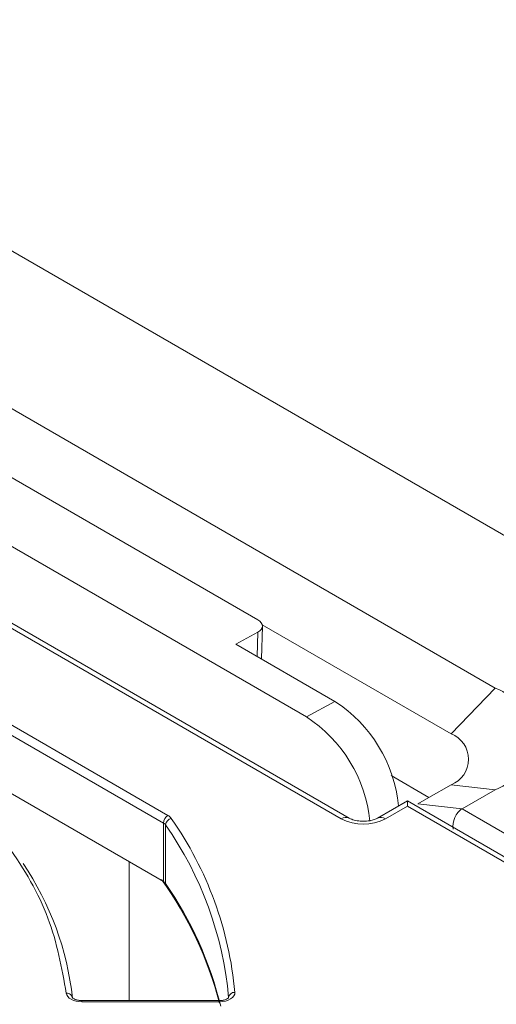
# Model space of a CAD drawing. Header units: millimetres. Extents: x -420 to 420, y -297 to 297.
# Tile 199 of 202: x 306 to 321, y 231 to 262. Entities that reach past the tile are written whole.
import ezdxf

# ---------------------------------------------------------------- set-up
doc = ezdxf.new("R2010")
doc.units = ezdxf.units.MM
doc.header["$MEASUREMENT"] = 0
doc.layers.add('layer 1', color=7, linetype='Continuous')

msp = doc.modelspace()

# ---------------------------------------------------------------- linework, layer by layer
at = {"layer": 'layer 1', "lineweight": 9}
for points in [[(344.0438, 232.5659), (344.0438, 232.5659), (292.424, 262.3653), (292.424, 262.3653)], [(300.2732, 252.7723), (300.2732, 252.7723), (320.7795, 240.9343), (320.7795, 240.9343)], [(315.8438, 236.7384), (315.8438, 236.7384), (293.216, 249.8011), (293.216, 249.8011)], [(316.0939, 236.7632), (316.0939, 236.7632), (293.466, 249.8259), (293.466, 249.8259)], [(297.7521, 249.8073), (297.7521, 249.8073), (314.723, 240.0103), (314.723, 240.0103)], [(303.2666, 248.8328), (303.2666, 248.8328), (313.1662, 243.1179), (313.1662, 243.1179)], [(313.283, 241.8671), (313.283, 241.8671), (313.3126, 242.9133), (313.3126, 242.9133)], [(319.3653, 239.4645), (319.3653, 239.4645), (313.3064, 242.9623), (313.3064, 242.9623)], [(313.1664, 242.7233), (313.1664, 242.7233), (312.4596, 242.3423), (312.4596, 242.3423)], [(313.1444, 241.9471), (313.1444, 241.9471), (313.1664, 242.7233), (313.1664, 242.7233)], [(312.4596, 242.3423), (312.4596, 242.3423), (315.6416, 240.5055), (315.6416, 240.5055)], [(310.1351, 236.6048), (310.1351, 236.6048), (302.6208, 240.9429), (302.6208, 240.9429)], [(302.7622, 241.1879), (302.7622, 241.1879), (310.2765, 236.8498), (310.2765, 236.8498)], [(319.3653, 239.4645), (319.3653, 239.4645), (320.7795, 240.9343), (320.7795, 240.9343)], [(314.723, 240.0103), (314.723, 240.0103), (315.6416, 240.5055), (315.6416, 240.5055)], [(317.6817, 237.152), (317.5449, 238.521), (316.7947, 239.7543), (315.6416, 240.5055)], [(316.7627, 236.6612), (316.6245, 238.0286), (315.8744, 239.2601), (314.723, 240.0103)], [(310.1351, 234.7268), (310.1351, 234.7268), (302.6208, 239.0649), (302.6208, 239.0649)], [(317.4423, 238.1254), (317.4423, 238.1254), (318.6583, 237.4234), (318.6583, 237.4234)], [(318.6583, 237.4234), (318.6583, 237.4234), (319.3653, 237.8316), (319.3653, 237.8316)], [(319.3653, 237.8316), (319.3653, 237.8316), (320.7795, 237.6684), (320.7795, 237.6684)], [(320.7795, 237.6684), (320.7795, 237.6684), (319.7189, 237.0562), (319.7189, 237.0562)], [(317.9653, 237.3156), (317.9653, 237.3156), (317.0081, 236.7632), (317.0081, 236.7632)], [(317.9653, 237.1466), (317.9653, 237.1466), (317.2581, 236.7384), (317.2581, 236.7384)], [(327.0543, 232.0687), (327.0543, 232.0687), (317.9653, 237.3156), (317.9653, 237.3156)], [(317.9653, 237.1466), (317.9653, 237.1466), (317.9653, 237.3156), (317.9653, 237.3156)], [(326.8043, 232.0439), (326.8043, 232.0439), (317.9653, 237.1466), (317.9653, 237.1466)], [(318.3047, 237.2194), (318.3047, 237.2194), (318.6583, 237.4234), (318.6583, 237.4234)], [(318.3047, 237.2194), (318.3047, 237.2194), (319.7189, 237.0562), (319.7189, 237.0562)], [(310.2765, 236.8498), (310.1925, 236.796), (310.1397, 236.7046), (310.1351, 236.6048)], [(310.3887, 236.7508), (310.3593, 236.7918), (310.3209, 236.8256), (310.2765, 236.8498)], [(319.7189, 237.0562), (319.7189, 237.0562), (327.7093, 232.4433), (327.7093, 232.4433)], [(319.7189, 237.0562), (319.7189, 237.0562), (319.7189, 237.0562), (319.7189, 237.0562)], [(310.2025, 236.5454), (310.1847, 236.57), (310.1617, 236.5904), (310.1351, 236.6048)], [(310.1351, 234.7268), (310.1351, 234.7268), (310.1351, 236.6048), (310.1351, 236.6048)], [(310.3887, 236.7508), (310.2881, 236.731), (310.2123, 236.6476), (310.2025, 236.5454)], [(312.2276, 231.0059), (312.0486, 232.9977), (311.3504, 234.9078), (310.2025, 236.5454)], [(310.2025, 236.5454), (310.2025, 236.5454), (310.2025, 234.6674), (310.2025, 234.6674)], [(312.4274, 231.1741), (312.2472, 233.1793), (311.5444, 235.1022), (310.3887, 236.7508)], [(316.0933, 236.7636), (316.0115, 236.8), (315.9167, 236.7904), (315.8438, 236.7384)], [(315.8438, 236.7384), (316.2873, 236.5086), (316.8147, 236.5086), (317.2581, 236.7384)], [(317.2581, 236.7384), (317.1853, 236.7906), (317.0903, 236.8), (317.0085, 236.7632)], [(319.4889, 236.7808), (319.4889, 236.7808), (319.4889, 236.7806), (319.4889, 236.7806)], [(319.4335, 236.4044), (319.4335, 236.4044), (319.4335, 236.4044), (319.4335, 236.4044)], [(307.2179, 230.9887), (307.0475, 232.5359), (306.5031, 234.0184), (305.6315, 235.3082)], [(309.0325, 230.9097), (309.0325, 230.9097), (309.0325, 235.3634), (309.0325, 235.3634)], [(311.9376, 230.8295), (311.562, 232.2533), (310.9308, 233.597), (310.0749, 234.7952)], [(310.2025, 234.6674), (310.1847, 234.692), (310.1617, 234.7124), (310.1351, 234.7268)], [(311.9748, 230.7367), (311.6262, 232.1431), (311.0258, 233.475), (310.2025, 234.6674)], [(269.8796, 197.9161), (269.8796, 197.9161), (332.3764, 233.9946), (332.3764, 233.9946)], [(332.0228, 232.1575), (332.0228, 232.1575), (270.5868, 196.6913), (270.5868, 196.6913)], [(274.4773, 201.8363), (274.4773, 201.8363), (326.8043, 232.0439), (326.8043, 232.0439)], [(327.4593, 231.6517), (327.4593, 231.6517), (274.8497, 201.2807), (274.8497, 201.2807)], [(327.7093, 231.6269), (327.7093, 231.6269), (275.0997, 201.2559), (275.0997, 201.2559)], [(312.4274, 231.1741), (312.3266, 231.1801), (312.2388, 231.1061), (312.2276, 231.0059)], [(311.9278, 230.9097), (311.9278, 230.9097), (307.5173, 230.9097), (307.5173, 230.9097)], [(307.5173, 230.9097), (307.5173, 230.9097), (307.5173, 230.8729), (307.5173, 230.8729)], [(311.9278, 230.8729), (311.9278, 230.8729), (307.5173, 230.8729), (307.5173, 230.8729)], [(311.9278, 230.9097), (311.9278, 230.9097), (311.9278, 230.8729), (311.9278, 230.8729)]]:
    msp.add_open_spline(points, degree=3, dxfattribs=at)
for points, knots in [([(313.1664, 242.7233), (313.1664, 242.7233), (313.2286, 242.7643), (313.2286, 242.7643), (313.2286, 242.7643), (313.2286, 242.7643), (313.2748, 242.8117), (313.2748, 242.8117), (313.2748, 242.8117), (313.2748, 242.8117), (313.3032, 242.8635), (313.3032, 242.8635), (313.3032, 242.8635), (313.3032, 242.8635), (313.3128, 242.9177), (313.3128, 242.9177), (313.3128, 242.9177), (313.3128, 242.9177), (313.303, 242.9723), (313.303, 242.9723), (313.303, 242.9723), (313.303, 242.9723), (313.2746, 243.0251), (313.2746, 243.0251), (313.2746, 243.0251), (313.2746, 243.0251), (313.2284, 243.0743), (313.2284, 243.0743), (313.2284, 243.0743), (313.2284, 243.0743), (313.1662, 243.1179), (313.1662, 243.1179)], [0, 0, 0, 0, 0.1111111, 0.1111111, 0.1111111, 0.1111111, 0.2222222, 0.2222222, 0.2222222, 0.2222222, 0.3333333, 0.3333333, 0.3333333, 0.3333333, 0.4444444, 0.4444444, 0.4444444, 0.4444444, 0.5555556, 0.5555556, 0.5555556, 0.5555556, 0.6666667, 0.6666667, 0.6666667, 0.6666667, 0.7777778, 0.7777778, 0.7777778, 0.7777778, 1, 1, 1, 1]), ([(320.7795, 237.6684), (321.4578, 237.9258), (321.9064, 238.5758), (321.9064, 239.3013), (321.9064, 239.3013), (321.9064, 240.0269), (321.4578, 240.6767), (320.7795, 240.9343)], [0, 0, 0, 0, 0.3333333, 0.3333333, 0.3333333, 0.3333333, 1, 1, 1, 1]), ([(307.0181, 231.1455), (306.8715, 231.9553), (306.7247, 232.7651), (306.4271, 233.5576), (306.4271, 233.5576), (306.1293, 234.35), (305.6807, 235.125), (305.136, 235.8768), (305.136, 235.8768), (304.5914, 236.6288), (303.9508, 237.3574), (303.1828, 238.0362), (303.1828, 238.0362), (302.4148, 238.7151), (301.5192, 239.3441), (300.6236, 239.9731)], [0, 0, 0, 0, 0.2, 0.2, 0.2, 0.2, 0.4, 0.4, 0.4, 0.4, 0.6, 0.6, 0.6, 0.6, 1, 1, 1, 1]), ([(319.3653, 237.8316), (319.7045, 237.9604), (319.9287, 238.2854), (319.9287, 238.648), (319.9287, 238.648), (319.9287, 239.0109), (319.7045, 239.3359), (319.3653, 239.4645)], [0, 0, 0, 0, 0.3333333, 0.3333333, 0.3333333, 0.3333333, 1, 1, 1, 1]), ([(319.7189, 237.0562), (319.6251, 237.002), (319.5423, 236.903), (319.4889, 236.7808), (319.4889, 236.7808), (319.4353, 236.6586), (319.4153, 236.5232), (319.4335, 236.4044)], [0, 0, 0, 0, 0.3333333, 0.3333333, 0.3333333, 0.3333333, 1, 1, 1, 1]), ([(319.7189, 237.0562), (319.6251, 237.002), (319.5423, 236.903), (319.4889, 236.7808), (319.4889, 236.7808), (319.4353, 236.6586), (319.4153, 236.5232), (319.4335, 236.4044)], [0, 0, 0, 0, 0.3333333, 0.3333333, 0.3333333, 0.3333333, 1, 1, 1, 1]), ([(319.7189, 237.0562), (319.6251, 237.002), (319.5423, 236.903), (319.4889, 236.7808), (319.4889, 236.7808), (319.4353, 236.6586), (319.4153, 236.5232), (319.4335, 236.4044)], [0, 0, 0, 0, 0.3333333, 0.3333333, 0.3333333, 0.3333333, 1, 1, 1, 1]), ([(319.7189, 237.0562), (319.6251, 237.002), (319.5423, 236.903), (319.4889, 236.7808), (319.4889, 236.7808), (319.4353, 236.6586), (319.4153, 236.5232), (319.4335, 236.4044)], [0, 0, 0, 0, 0.3333333, 0.3333333, 0.3333333, 0.3333333, 1, 1, 1, 1]), ([(319.7189, 237.0562), (319.6251, 237.002), (319.5423, 236.903), (319.4889, 236.7808), (319.4889, 236.7808), (319.4353, 236.6586), (319.4153, 236.5232), (319.4335, 236.4044)], [0, 0, 0, 0, 0.3333333, 0.3333333, 0.3333333, 0.3333333, 1, 1, 1, 1]), ([(319.7189, 237.0562), (319.6251, 237.002), (319.5423, 236.903), (319.4889, 236.7808), (319.4889, 236.7808), (319.4353, 236.6586), (319.4153, 236.5232), (319.4335, 236.4044)], [0, 0, 0, 0, 0.3333333, 0.3333333, 0.3333333, 0.3333333, 1, 1, 1, 1]), ([(319.7189, 237.0562), (319.6251, 237.002), (319.5423, 236.903), (319.4889, 236.7808), (319.4889, 236.7808), (319.4353, 236.6586), (319.4153, 236.5232), (319.4335, 236.4044)], [0, 0, 0, 0, 0.3333333, 0.3333333, 0.3333333, 0.3333333, 1, 1, 1, 1]), ([(319.7189, 237.0562), (319.6251, 237.002), (319.5423, 236.903), (319.4889, 236.7808), (319.4889, 236.7808), (319.4353, 236.6586), (319.4153, 236.5232), (319.4335, 236.4044)], [0, 0, 0, 0, 0.3333333, 0.3333333, 0.3333333, 0.3333333, 1, 1, 1, 1]), ([(319.7189, 237.0562), (319.6251, 237.002), (319.5423, 236.903), (319.4889, 236.7808), (319.4889, 236.7808), (319.4353, 236.6586), (319.4153, 236.5232), (319.4335, 236.4044)], [0, 0, 0, 0, 0.3333333, 0.3333333, 0.3333333, 0.3333333, 1, 1, 1, 1]), ([(319.7189, 237.0562), (319.6251, 237.002), (319.5423, 236.903), (319.4889, 236.7808), (319.4889, 236.7808), (319.4353, 236.6586), (319.4153, 236.5232), (319.4335, 236.4044)], [0, 0, 0, 0, 0.3333333, 0.3333333, 0.3333333, 0.3333333, 1, 1, 1, 1]), ([(319.7189, 237.0562), (319.6251, 237.002), (319.5423, 236.903), (319.4889, 236.7808), (319.4889, 236.7808), (319.4353, 236.6586), (319.4153, 236.5232), (319.4335, 236.4044)], [0, 0, 0, 0, 0.3333333, 0.3333333, 0.3333333, 0.3333333, 1, 1, 1, 1]), ([(319.7189, 237.0562), (319.6251, 237.002), (319.5423, 236.903), (319.4889, 236.7808), (319.4889, 236.7808), (319.4353, 236.6586), (319.4153, 236.5232), (319.4335, 236.4044)], [0, 0, 0, 0, 0.3333333, 0.3333333, 0.3333333, 0.3333333, 1, 1, 1, 1]), ([(319.7189, 237.0562), (319.6251, 237.002), (319.5423, 236.903), (319.4889, 236.7808), (319.4889, 236.7808), (319.4353, 236.6586), (319.4153, 236.5232), (319.4335, 236.4044)], [0, 0, 0, 0, 0.3333333, 0.3333333, 0.3333333, 0.3333333, 1, 1, 1, 1]), ([(319.7189, 237.0562), (319.6251, 237.002), (319.5423, 236.903), (319.4889, 236.7808), (319.4889, 236.7808), (319.4353, 236.6584), (319.4153, 236.5232), (319.4335, 236.4044)], [0, 0, 0, 0, 0.3333333, 0.3333333, 0.3333333, 0.3333333, 1, 1, 1, 1]), ([(319.7189, 237.0562), (319.6251, 237.002), (319.5423, 236.903), (319.4889, 236.7808), (319.4889, 236.7808), (319.4353, 236.6584), (319.4153, 236.5232), (319.4335, 236.4044)], [0, 0, 0, 0, 0.3333333, 0.3333333, 0.3333333, 0.3333333, 1, 1, 1, 1]), ([(319.7189, 237.0562), (319.6251, 237.002), (319.5423, 236.903), (319.4889, 236.7808), (319.4889, 236.7808), (319.4353, 236.6584), (319.4153, 236.5232), (319.4335, 236.4044)], [0, 0, 0, 0, 0.3333333, 0.3333333, 0.3333333, 0.3333333, 1, 1, 1, 1]), ([(319.7189, 237.0562), (319.6251, 237.002), (319.5423, 236.903), (319.4889, 236.7808), (319.4889, 236.7808), (319.4353, 236.6584), (319.4153, 236.5232), (319.4335, 236.4044)], [0, 0, 0, 0, 0.3333333, 0.3333333, 0.3333333, 0.3333333, 1, 1, 1, 1]), ([(319.7189, 237.0562), (319.6251, 237.002), (319.5423, 236.903), (319.4889, 236.7806), (319.4889, 236.7806), (319.4353, 236.6584), (319.4153, 236.5232), (319.4335, 236.4044)], [0, 0, 0, 0, 0.3333333, 0.3333333, 0.3333333, 0.3333333, 1, 1, 1, 1]), ([(319.7189, 237.0562), (319.6251, 237.002), (319.5423, 236.903), (319.4889, 236.7806), (319.4889, 236.7806), (319.4353, 236.6584), (319.4153, 236.5232), (319.4335, 236.4044)], [0, 0, 0, 0, 0.3333333, 0.3333333, 0.3333333, 0.3333333, 1, 1, 1, 1]), ([(319.7189, 237.0562), (319.6251, 237.002), (319.5423, 236.903), (319.4889, 236.7806), (319.4889, 236.7806), (319.4353, 236.6584), (319.4153, 236.5232), (319.4335, 236.4044)], [0, 0, 0, 0, 0.3333333, 0.3333333, 0.3333333, 0.3333333, 1, 1, 1, 1]), ([(319.7189, 237.0562), (319.6251, 237.002), (319.5423, 236.903), (319.4889, 236.7806), (319.4889, 236.7806), (319.4353, 236.6584), (319.4153, 236.5232), (319.4335, 236.4044)], [0, 0, 0, 0, 0.3333333, 0.3333333, 0.3333333, 0.3333333, 1, 1, 1, 1]), ([(317.0081, 236.7632), (316.9755, 236.7466), (316.9429, 236.7302), (316.9013, 236.7156), (316.9013, 236.7156), (316.8577, 236.7), (316.8041, 236.6866), (316.7477, 236.677), (316.7477, 236.677), (316.6859, 236.6668), (316.6205, 236.6612), (316.5549, 236.661), (316.5549, 236.661), (316.4863, 236.6608), (316.4175, 236.6664), (316.3525, 236.6774), (316.3525, 236.6774), (316.2883, 236.6884), (316.2279, 236.7046), (316.1807, 236.7228), (316.1807, 236.7228), (316.1475, 236.7356), (316.1207, 236.7494), (316.0939, 236.7632)], [0, 0, 0, 0, 0.1428571, 0.1428571, 0.1428571, 0.1428571, 0.2857143, 0.2857143, 0.2857143, 0.2857143, 0.4285714, 0.4285714, 0.4285714, 0.4285714, 0.5714286, 0.5714286, 0.5714286, 0.5714286, 0.7142857, 0.7142857, 0.7142857, 0.7142857, 1, 1, 1, 1]), ([(307.2179, 230.9887), (307.2127, 231.0361), (307.1885, 231.0797), (307.1511, 231.1091), (307.1511, 231.1091), (307.1135, 231.1387), (307.0655, 231.1519), (307.0181, 231.1455)], [0, 0, 0, 0, 0.3333333, 0.3333333, 0.3333333, 0.3333333, 1, 1, 1, 1]), ([(307.5173, 230.8729), (307.5173, 230.8729), (307.4233, 230.8781), (307.4233, 230.8781), (307.4233, 230.8781), (307.4233, 230.8781), (307.3325, 230.8933), (307.3325, 230.8933), (307.3325, 230.8933), (307.3325, 230.8933), (307.2483, 230.9183), (307.2483, 230.9183), (307.2483, 230.9183), (307.2483, 230.9183), (307.1737, 230.9519), (307.1737, 230.9519), (307.1737, 230.9519), (307.1737, 230.9519), (307.1115, 230.9929), (307.1115, 230.9929), (307.1115, 230.9929), (307.1115, 230.9929), (307.0637, 231.0401), (307.0637, 231.0401), (307.0637, 231.0401), (307.0637, 231.0401), (307.0323, 231.0917), (307.0323, 231.0917), (307.0323, 231.0917), (307.0323, 231.0917), (307.0181, 231.1455), (307.0181, 231.1455)], [0, 0, 0, 0, 0.1111111, 0.1111111, 0.1111111, 0.1111111, 0.2222222, 0.2222222, 0.2222222, 0.2222222, 0.3333333, 0.3333333, 0.3333333, 0.3333333, 0.4444444, 0.4444444, 0.4444444, 0.4444444, 0.5555556, 0.5555556, 0.5555556, 0.5555556, 0.6666667, 0.6666667, 0.6666667, 0.6666667, 0.7777778, 0.7777778, 0.7777778, 0.7777778, 1, 1, 1, 1]), ([(312.4274, 231.1741), (312.4274, 231.1741), (312.4216, 231.1161), (312.4216, 231.1161), (312.4216, 231.1161), (312.4216, 231.1161), (312.3958, 231.0599), (312.3958, 231.0599), (312.3958, 231.0599), (312.3958, 231.0599), (312.351, 231.0079), (312.351, 231.0079), (312.351, 231.0079), (312.351, 231.0079), (312.289, 230.9619), (312.289, 230.9619), (312.289, 230.9619), (312.289, 230.9619), (312.2124, 230.9243), (312.2124, 230.9243), (312.2124, 230.9243), (312.2124, 230.9243), (312.1242, 230.8961), (312.1242, 230.8961), (312.1242, 230.8961), (312.1242, 230.8961), (312.028, 230.8787), (312.028, 230.8787), (312.028, 230.8787), (312.028, 230.8787), (311.9278, 230.8729), (311.9278, 230.8729)], [0, 0, 0, 0, 0.1111111, 0.1111111, 0.1111111, 0.1111111, 0.2222222, 0.2222222, 0.2222222, 0.2222222, 0.3333333, 0.3333333, 0.3333333, 0.3333333, 0.4444444, 0.4444444, 0.4444444, 0.4444444, 0.5555556, 0.5555556, 0.5555556, 0.5555556, 0.6666667, 0.6666667, 0.6666667, 0.6666667, 0.7777778, 0.7777778, 0.7777778, 0.7777778, 1, 1, 1, 1]), ([(307.5173, 230.9097), (307.4793, 230.9115), (307.4413, 230.9133), (307.4057, 230.9193), (307.4057, 230.9193), (307.3691, 230.9253), (307.3349, 230.9355), (307.3063, 230.9469), (307.3063, 230.9469), (307.2825, 230.9565), (307.2627, 230.9669), (307.2481, 230.9773), (307.2481, 230.9773), (307.2325, 230.9881), (307.2227, 230.9989), (307.2191, 231.0027), (307.2191, 231.0027), (307.2169, 231.0051), (307.2173, 231.0049), (307.2175, 231.0047)], [0, 0, 0, 0, 0.1666667, 0.1666667, 0.1666667, 0.1666667, 0.3333333, 0.3333333, 0.3333333, 0.3333333, 0.5, 0.5, 0.5, 0.5, 0.6666667, 0.6666667, 0.6666667, 0.6666667, 1, 1, 1, 1]), ([(312.2286, 231.0045), (312.2288, 231.0055), (312.229, 231.0065), (312.2288, 231.0067), (312.2288, 231.0067), (312.228, 231.0071), (312.2224, 230.9979), (312.2112, 230.9879), (312.2112, 230.9879), (312.1998, 230.9777), (312.1824, 230.9667), (312.16, 230.9561), (312.16, 230.9561), (312.1378, 230.9457), (312.1108, 230.9359), (312.081, 230.9281), (312.081, 230.9281), (312.0488, 230.9197), (312.013, 230.9139), (311.9766, 230.9115), (311.9766, 230.9115), (311.9604, 230.9103), (311.9442, 230.9099), (311.9278, 230.9097)], [0, 0, 0, 0, 0.1428571, 0.1428571, 0.1428571, 0.1428571, 0.2857143, 0.2857143, 0.2857143, 0.2857143, 0.4285714, 0.4285714, 0.4285714, 0.4285714, 0.5714286, 0.5714286, 0.5714286, 0.5714286, 0.7142857, 0.7142857, 0.7142857, 0.7142857, 1, 1, 1, 1])]:
    msp.add_open_spline(points, degree=3, knots=knots, dxfattribs=at)

doc.saveas('drawing.dxf')
